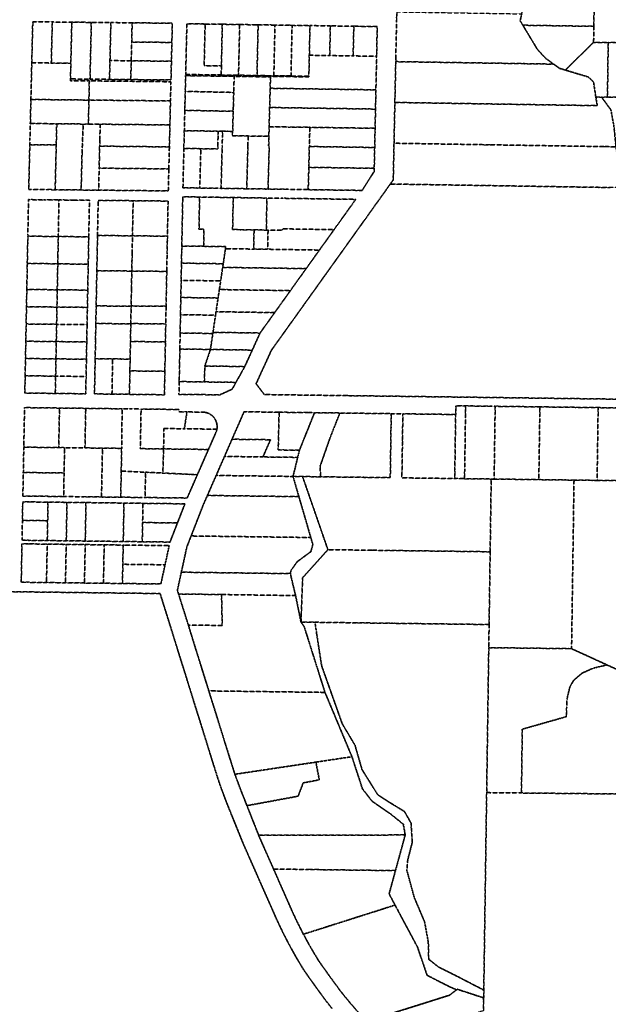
# Model space of a CAD drawing. Header units: feet. Extents: x 0 to 1411532, y 4 to 648360.
# Tile 16 of 69: x 1391183 to 1393203, y 439194 to 442577. Entities that reach past the tile are written whole.
import ezdxf

# ---------------------------------------------------------------- set-up
doc = ezdxf.new("R2010")
doc.units = ezdxf.units.FT
doc.header["$MEASUREMENT"] = 0
doc.linetypes.add('DASHED2', pattern=[0.375, 0.25, -0.125])
doc.layers.add('vanwert_121013_d_joined', color=247, linetype='DASHED2')

msp = doc.modelspace()

# ---------------------------------------------------------------- linework, layer by layer
at = {"layer": 'vanwert_121013_d_joined'}
for points in [[(1392477.3, 442603.8), (1392476.7, 442573.8), (1392473.9, 442441.2), (1392473.7, 442432.9), (1392473.6, 442424.7), (1392470.8, 442292.7), (1392468, 442160.7), (1392467.9, 442152.5), (1392467.7, 442144.2), (1392465.2, 442026.4), (1392455.2, 442012.4), (1392361.9, 441881.9), (1392338.5, 441849.2), (1392232.9, 441701.5), (1392137.8, 441568.5), (1392047.2, 441441.8), (1392044.3, 441435.5), (1391994.3, 441326.1), (1392022.7, 441289.1), (1392307.6, 441285.4), (1392555.1, 441282.2), (1392802.6, 441279), (1393050.1, 441275.7), (1393318.6, 441272.2)], [(1393268.1, 442497.5), (1393203.1, 442498.5), (1393153.1, 442499.2), (1393153.9, 442554.2), (1393154.7, 442619.2)], [(1393318.6, 441272.2), (1393050.1, 441275.7), (1392802.6, 441279), (1392555.1, 441282.2), (1392307.6, 441285.4), (1392022.7, 441289.1), (1391994.3, 441326.1), (1392044.3, 441435.5), (1392047.2, 441441.8), (1392137.8, 441568.5), (1392232.9, 441701.5), (1392338.5, 441849.2), (1392361.9, 441881.9), (1392455.2, 442012.4), (1392455.2, 442012.4), (1392762.6, 442007.5), (1392795.6, 442007), (1393209.5, 442000.4)], [(1393251.1, 441243.1), (1393168.6, 441244.2), (1392968.6, 441246.8), (1392815.1, 441248.8), (1392805.1, 441248.9), (1392755.6, 441249.6), (1392713.6, 441250.1), (1392706.1, 441250.2), (1392679.9, 441250.5), (1392679.5, 441220.5), (1392653.2, 441220.9), (1392498.2, 441222.9), (1392458.2, 441223.4), (1392282, 441225.7), (1392194.9, 441226.8), (1392174.8, 441227.1), (1392073.4, 441228.4), (1391953.1, 441230), (1391911.7, 441135.6), (1391885.9, 441076.5), (1391857.3, 441011.2), (1391827.2, 440942.5), (1391813.2, 440910.6), (1391798.8, 440873.8), (1391771.4, 440803.3), (1391756.4, 440764.9), (1391737.7, 440678.8), (1391724.3, 440616.9), (1391728.4, 440603.9), (1391761.6, 440497.3), (1391806.5, 440353), (1391832.1, 440271), (1391909.1, 440024), (1391921.6, 439984.6), (1391940.7, 439933), (1391963, 439876.8), (1391974.5, 439847.7), (1392003.3, 439774.8), (1392006.2, 439767.8), (1392054.3, 439659), (1392089.8, 439578.5), (1392102.3, 439550.2), (1392120.6, 439508.6), (1392138.2, 439471.5), (1392156.8, 439435), (1392182, 439389.1), (1392208.9, 439344.1), (1392241.3, 439298.4), (1392244.5, 439293.9), (1392280.7, 439244.4), (1392298.5, 439221.6), (1392316.9, 439199.3), (1392335.9, 439177.5)], [(1391143, 440611.9), (1391209.8, 440611.1), (1391665, 440605.4), (1391851.7, 440006.4), (1391862.6, 439971.8), (1391874.3, 439937.5), (1391889.7, 439895.9), (1391906.2, 439854.7), (1391950.9, 439744.4), (1392041.3, 439539.7), (1392047.4, 439526), (1392065.8, 439484.1), (1392087, 439439.7), (1392109.6, 439396), (1392133.5, 439353), (1392158.9, 439310.9), (1392195.8, 439258.8), (1392232.5, 439208.5), (1392254.7, 439180.3)], [(1392254.7, 439180.3), (1392232.5, 439208.5), (1392195.8, 439258.8), (1392158.9, 439310.9), (1392133.5, 439353), (1392109.6, 439396), (1392087, 439439.7), (1392065.8, 439484.1), (1392047.4, 439526), (1392041.3, 439539.7), (1391950.9, 439744.4), (1391906.2, 439854.7), (1391889.7, 439895.9), (1391874.3, 439937.5), (1391862.6, 439971.8), (1391851.7, 440006.4), (1391665, 440605.4), (1391209.8, 440611.1), (1391143, 440611.9)], [(1392775, 439172.2), (1392775.5, 439204.2), (1392775.6, 439216.4), (1392776, 439243.1), (1392785.9, 439921.5), (1392905.4, 439920.3), (1393551.1, 439913.6), (1393827, 439910.7), (1394113.6, 439907.7), (1394241.4, 439906.4), (1394440.6, 439625), (1394589.5, 439463.1), (1394628.6, 439424.5), (1394746, 439308.5), (1394772.9, 439286.1), (1394915.1, 439167.8)]]:
    msp.add_lwpolyline(points, dxfattribs=at)
for points in [[(1392477.3, 442603.8), (1392840.3, 442598.1), (1392906.4, 442597), (1392900.8, 442573.4), (1392904.7, 442567), (1392910.1, 442557.9), (1392959.8, 442475.4), (1392988.1, 442444.4), (1393015.9, 442424.3), (1392804.4, 442427.7), (1392787.9, 442427.9), (1392771.4, 442428.2), (1392473.7, 442432.9), (1392473.9, 442441.2), (1392476.7, 442573.8), (1392477.3, 442603.8)], [(1392910.1, 442557.9), (1392904.7, 442567), (1392900.8, 442573.4), (1392906.4, 442597), (1392912.6, 442622.9), (1393054.7, 442620.7), (1393154.7, 442619.2), (1393153.9, 442554.2), (1392910.1, 442557.9)], [(1391227.7, 442569.8), (1391224.8, 442451.3), (1391224.3, 442428.8), (1391222.8, 442368.8), (1391221.3, 442302.9), (1391219.3, 442220.4), (1391218, 442168.4), (1391217.5, 442147.5), (1391216.8, 442116.4), (1391213.9, 441993.8), (1391273.8, 441993.2), (1391304.6, 441992.9), (1391333.8, 441992.6), (1391393.8, 441991.9), (1391453.8, 441991.3), (1391693, 441988.8), (1391694.8, 442064.4), (1391696.7, 442140), (1391698.5, 442215.4), (1391700, 442281.4), (1391700.4, 442297.9), (1391702, 442363.8), (1391422, 442366.8), (1391356.9, 442367.4), (1391357.1, 442373.4), (1391424.1, 442372.7), (1391491.1, 442372), (1391558.2, 442371.3), (1391564.2, 442371.3), (1391570.2, 442371.2), (1391702.2, 442369.8), (1391703.7, 442434.3), (1391705.3, 442498.8), (1391706.8, 442564.8), (1391574.8, 442566.2), (1391568.8, 442566.2), (1391562.8, 442566.3), (1391495.8, 442567), (1391428.8, 442567.7), (1391361.7, 442568.4), (1391294.7, 442569.1), (1391227.7, 442569.8)], [(1391294.7, 442569.1), (1391291.9, 442450.6), (1391291.3, 442428.1), (1391224.3, 442428.8), (1391224.8, 442451.3), (1391227.7, 442569.8), (1391294.7, 442569.1)], [(1391291.3, 442428.1), (1391291.9, 442450.6), (1391294.7, 442569.1), (1391361.7, 442568.4), (1391358.9, 442449.9), (1391358.4, 442427.4), (1391291.3, 442428.1)], [(1391358.4, 442427.4), (1391358.9, 442449.9), (1391361.7, 442568.4), (1391428.8, 442567.7), (1391424.1, 442372.7), (1391357.1, 442373.4), (1391358.4, 442427.4)], [(1391492.7, 442436.5), (1391491.1, 442372), (1391424.1, 442372.7), (1391428.8, 442567.7), (1391495.8, 442567), (1391492.7, 442436.5)], [(1391567.3, 442500.2), (1391565.7, 442435.8), (1391559.7, 442435.8), (1391492.7, 442436.5), (1391495.8, 442567), (1391562.8, 442566.3), (1391568.8, 442566.2), (1391567.3, 442500.2)], [(1391568.8, 442566.2), (1391574.8, 442566.2), (1391706.8, 442564.8), (1391705.3, 442498.8), (1391573.3, 442500.2), (1391567.3, 442500.2), (1391568.8, 442566.2)], [(1391756.8, 442563), (1391752.8, 442395.1), (1391752.6, 442388.8), (1391874.7, 442387), (1391934.1, 442386.1), (1391997.5, 442385.2), (1392055.3, 442384.3), (1392114.2, 442383.5), (1392175.6, 442382.5), (1392175.6, 442380.5), (1392043.8, 442382.5), (1392043.8, 442380.5), (1391919, 442382.4), (1391752.5, 442384.8), (1391752.4, 442378.6), (1391751.2, 442330.6), (1391750, 442280.6), (1391749.7, 442265.6), (1391748, 442195.6), (1391747.6, 442180.6), (1391746.8, 442146.7), (1391746.5, 442134.7), (1391743.3, 441999.5), (1391801.1, 441998.6), (1391859.2, 441997.8), (1391874.1, 441997.6), (1391917.2, 441996.9), (1391962.3, 441996.3), (1391975.3, 441996.1), (1392033.4, 441995.2), (1392035.4, 441995.2), (1392103.3, 441994.2), (1392173.3, 441993.1), (1392358.3, 441990.4), (1392399.8, 442055.7), (1392400, 442066.4), (1392400.1, 442071.9), (1392401.5, 442137.9), (1392402.9, 442203.9), (1392404.3, 442269.9), (1392405.7, 442335.9), (1392408.1, 442451.3), (1392410.2, 442553.3), (1392329.8, 442554.5), (1392249.3, 442555.7), (1392179.3, 442556.8), (1392124, 442557.6), (1392117.9, 442557.7), (1392111.9, 442557.8), (1392059.1, 442558.5), (1392056.6, 442558.6), (1392001.3, 442559.4), (1391993.3, 442559.5), (1391938, 442560.3), (1391882, 442561.2), (1391878.3, 442561.2), (1391874.7, 442561.3), (1391819.4, 442562.1), (1391756.8, 442563)], [(1391819.4, 442562.1), (1391816.1, 442419.1), (1391871.4, 442418.3), (1391875.3, 442418.3), (1391874.7, 442387), (1391752.6, 442388.8), (1391752.8, 442395.1), (1391756.8, 442563), (1391819.4, 442562.1)], [(1391819.4, 442562.1), (1391874.7, 442561.3), (1391878.3, 442561.2), (1391875.3, 442418.3), (1391871.4, 442418.3), (1391816.1, 442419.1), (1391819.4, 442562.1)], [(1391938, 442560.3), (1391934.2, 442392.4), (1391934.1, 442386.1), (1391874.7, 442387), (1391875.3, 442418.3), (1391878.3, 442561.2), (1391882, 442561.2), (1391938, 442560.3)], [(1391938, 442560.3), (1391993.3, 442559.5), (1392001.3, 442559.4), (1391997.6, 442391.4), (1391997.5, 442385.2), (1391934.1, 442386.1), (1391934.2, 442392.4), (1391938, 442560.3)], [(1391997.5, 442385.2), (1391997.6, 442391.4), (1392001.3, 442559.4), (1392056.6, 442558.6), (1392059.1, 442558.5), (1392055.3, 442384.3), (1391997.5, 442385.2)], [(1392059.1, 442558.5), (1392111.9, 442557.8), (1392117.9, 442557.7), (1392114.2, 442383.5), (1392055.3, 442384.3), (1392059.1, 442558.5)], [(1392117.9, 442557.7), (1392124, 442557.6), (1392179.3, 442556.8), (1392177.1, 442454.8), (1392175.7, 442388.8), (1392175.6, 442382.5), (1392114.2, 442383.5), (1392117.9, 442557.7)], [(1392249.3, 442555.7), (1392247.1, 442453.7), (1392177.1, 442454.8), (1392179.3, 442556.8), (1392249.3, 442555.7)], [(1392247.1, 442453.7), (1392249.3, 442555.7), (1392329.8, 442554.5), (1392327.6, 442452.5), (1392247.1, 442453.7)], [(1392329.8, 442554.5), (1392410.2, 442553.3), (1392408.1, 442451.3), (1392327.6, 442452.5), (1392329.8, 442554.5)], [(1392910.1, 442557.9), (1393153.9, 442554.2), (1393153.1, 442499.2), (1393055.8, 442403.9), (1393036, 442409.9), (1393015.9, 442424.3), (1392988.1, 442444.4), (1392959.8, 442475.4), (1392910.1, 442557.9)], [(1391567.3, 442500.2), (1391573.3, 442500.2), (1391705.3, 442498.8), (1391703.7, 442434.3), (1391571.7, 442435.7), (1391565.7, 442435.8), (1391567.3, 442500.2)], [(1393153.1, 442499.2), (1393203.1, 442498.5), (1393200.6, 442310.6), (1393180.6, 442310.7), (1393160.7, 442310.7), (1393152.9, 442363.2), (1393134.6, 442380.2), (1393055.8, 442403.9), (1393153.1, 442499.2)], [(1393203.1, 442498.5), (1393268.1, 442497.5), (1393265.6, 442310.3), (1393200.6, 442310.6), (1393203.1, 442498.5)], [(1391357.1, 442373.4), (1391356.9, 442367.4), (1391422, 442366.8), (1391420.5, 442300.8), (1391221.3, 442302.9), (1391222.8, 442368.8), (1391224.3, 442428.8), (1391291.3, 442428.1), (1391358.4, 442427.4), (1391357.1, 442373.4)], [(1391491.1, 442372), (1391492.7, 442436.5), (1391559.7, 442435.8), (1391565.7, 442435.8), (1391564.2, 442371.3), (1391558.2, 442371.3), (1391491.1, 442372)], [(1391703.7, 442434.3), (1391702.2, 442369.8), (1391570.2, 442371.2), (1391564.2, 442371.3), (1391565.7, 442435.8), (1391571.7, 442435.7), (1391703.7, 442434.3)], [(1392177.1, 442454.8), (1392247.1, 442453.7), (1392327.6, 442452.5), (1392408.1, 442451.3), (1392405.7, 442335.9), (1392042.7, 442341.3), (1392043.6, 442374.3), (1392043.8, 442380.5), (1392043.8, 442382.5), (1392175.6, 442380.5), (1392175.6, 442382.5), (1392175.7, 442388.8), (1392177.1, 442454.8)], [(1392473.7, 442432.9), (1392771.4, 442428.2), (1392787.9, 442427.9), (1392804.4, 442427.7), (1393015.9, 442424.3), (1393036, 442409.9), (1393055.8, 442403.9), (1393134.6, 442380.2), (1393152.9, 442363.2), (1393160.7, 442310.7), (1393165.7, 442281.7), (1392801.5, 442287.4), (1392768.5, 442288), (1392470.8, 442292.7), (1392473.6, 442424.7), (1392473.7, 442432.9)], [(1391420.5, 442300.8), (1391422, 442366.8), (1391702, 442363.8), (1391700.4, 442297.9), (1391420.5, 442300.8)], [(1391919, 442382.4), (1391918.9, 442376.1), (1391917.6, 442327.1), (1391751.2, 442330.6), (1391752.4, 442378.6), (1391752.5, 442384.8), (1391919, 442382.4)], [(1391967.1, 442177.4), (1391913.5, 442178.2), (1391913.9, 442193.2), (1391915.8, 442262.2), (1391916.2, 442277.1), (1391917.6, 442327.1), (1391918.9, 442376.1), (1391919, 442382.4), (1392043.8, 442380.5), (1392043.6, 442374.3), (1392042.7, 442341.3), (1392040.9, 442275.3), (1392039.1, 442209.3), (1392038.3, 442176.3), (1391967.1, 442177.4)], [(1391915.8, 442262.2), (1391749.7, 442265.6), (1391750, 442280.6), (1391751.2, 442330.6), (1391917.6, 442327.1), (1391916.2, 442277.1), (1391915.8, 442262.2)], [(1392040.9, 442275.3), (1392042.7, 442341.3), (1392405.7, 442335.9), (1392404.3, 442269.9), (1392040.9, 442275.3)], [(1391310, 442219.4), (1391219.3, 442220.4), (1391221.3, 442302.9), (1391420.5, 442300.8), (1391418.5, 442218.3), (1391400.8, 442218.5), (1391310, 442219.4)], [(1391420.5, 442300.8), (1391700.4, 442297.9), (1391700, 442281.4), (1391698.5, 442215.4), (1391550, 442216.9), (1391459.2, 442217.9), (1391418.5, 442218.3), (1391420.5, 442300.8)], [(1392470.8, 442292.7), (1392768.5, 442288), (1392801.5, 442287.4), (1393165.7, 442281.7), (1393160.7, 442310.7), (1393180.6, 442310.7), (1393212.4, 442267.2), (1393222.8, 442210.9), (1393229.9, 442140.4), (1393187.6, 442141), (1392798.5, 442147.2), (1392765.5, 442147.7), (1392467.9, 442152.5), (1392468, 442160.7), (1392470.8, 442292.7)], [(1393669.2, 442243.1), (1393678.7, 442177.8), (1393680.2, 442167.9), (1393812.2, 442167.3), (1393829.8, 442046.6), (1393267.8, 442049.2), (1393250, 442073.2), (1393231.2, 442127.5), (1393229.9, 442140.4), (1393222.8, 442210.9), (1393212.4, 442267.2), (1393180.6, 442310.7), (1393200.6, 442310.6), (1393265.6, 442310.3), (1393330.6, 442310), (1393385.6, 442309.7), (1393463.7, 442309.3), (1393563.7, 442308.9), (1393659.7, 442308.4), (1393669.2, 442243.1)], [(1391913.9, 442193.2), (1391879.3, 442193.7), (1391864.3, 442193.9), (1391748, 442195.6), (1391749.7, 442265.6), (1391915.8, 442262.2), (1391913.9, 442193.2)], [(1392039.1, 442209.3), (1392040.9, 442275.3), (1392404.3, 442269.9), (1392402.9, 442203.9), (1392178.9, 442207.2), (1392104.9, 442208.3), (1392039.1, 442209.3)], [(1391308.3, 442146.6), (1391217.5, 442147.5), (1391218, 442168.4), (1391219.3, 442220.4), (1391310, 442219.4), (1391308.3, 442146.6)], [(1391400.8, 442218.5), (1391396.8, 442114.5), (1391393.8, 441991.9), (1391333.8, 441992.6), (1391304.6, 441992.9), (1391308.3, 442146.6), (1391310, 442219.4), (1391400.8, 442218.5)], [(1391393.8, 441991.9), (1391396.8, 442114.5), (1391400.8, 442218.5), (1391418.5, 442218.3), (1391459.2, 442217.9), (1391458, 442165.9), (1391457.4, 442142.5), (1391456.7, 442113.9), (1391455.6, 442066.9), (1391453.8, 441991.3), (1391393.8, 441991.9)], [(1391457.4, 442142.5), (1391458, 442165.9), (1391459.2, 442217.9), (1391550, 442216.9), (1391698.5, 442215.4), (1391696.7, 442140), (1391457.4, 442142.5)], [(1391864.3, 442193.9), (1391863.9, 442178.9), (1391863, 442144.9), (1391862.7, 442132.9), (1391804.6, 442133.8), (1391746.5, 442134.7), (1391746.8, 442146.7), (1391747.6, 442180.6), (1391748, 442195.6), (1391864.3, 442193.9)], [(1391804.6, 442133.8), (1391862.7, 442132.9), (1391863, 442144.9), (1391863.9, 442178.9), (1391864.3, 442193.9), (1391879.3, 442193.7), (1391878.9, 442178.7), (1391878, 442144.7), (1391874.1, 441997.6), (1391859.2, 441997.8), (1391801.1, 441998.6), (1391804.6, 442133.8)], [(1391879.3, 442193.7), (1391913.9, 442193.2), (1391913.5, 442178.2), (1391967.1, 442177.4), (1391966.2, 442143.4), (1391962.3, 441996.3), (1391917.2, 441996.9), (1391874.1, 441997.6), (1391878, 442144.7), (1391878.9, 442178.7), (1391879.3, 442193.7)], [(1392177.2, 442141.3), (1392175.5, 442075.3), (1392175.4, 442069.8), (1392175.1, 442059.1), (1392173.3, 441993.1), (1392103.3, 441994.2), (1392035.4, 441995.2), (1392039.4, 442143.3), (1392037.4, 442143.3), (1392038.3, 442176.3), (1392039.1, 442209.3), (1392104.9, 442208.3), (1392178.9, 442207.2), (1392177.2, 442141.3)], [(1392177.2, 442141.3), (1392178.9, 442207.2), (1392402.9, 442203.9), (1392401.5, 442137.9), (1392177.2, 442141.3)], [(1392035.4, 441995.2), (1392033.4, 441995.2), (1391975.3, 441996.1), (1391962.3, 441996.3), (1391966.2, 442143.4), (1391967.1, 442177.4), (1392038.3, 442176.3), (1392037.4, 442143.3), (1392039.4, 442143.3), (1392035.4, 441995.2)], [(1392467.9, 442152.5), (1392765.5, 442147.7), (1392798.5, 442147.2), (1393187.6, 442141), (1393229.9, 442140.4), (1393231.2, 442127.5), (1393250, 442073.2), (1393267.8, 442049.2), (1393291.7, 442016.9), (1393299.1, 441999), (1393209.5, 442000.4), (1392795.6, 442007), (1392762.6, 442007.5), (1392455.2, 442012.4), (1392465.2, 442026.4), (1392467.7, 442144.2), (1392467.9, 442152.5)], [(1391213.9, 441993.8), (1391216.8, 442116.4), (1391217.5, 442147.5), (1391308.3, 442146.6), (1391304.6, 441992.9), (1391273.8, 441993.2), (1391213.9, 441993.8)], [(1391455.6, 442066.9), (1391456.7, 442113.9), (1391457.4, 442142.5), (1391696.7, 442140), (1391694.8, 442064.4), (1391455.6, 442066.9)], [(1391804.6, 442133.8), (1391801.1, 441998.6), (1391743.3, 441999.5), (1391746.5, 442134.7), (1391804.6, 442133.8)], [(1392177.2, 442141.3), (1392401.5, 442137.9), (1392400.1, 442071.9), (1392400, 442066.4), (1392175.4, 442069.8), (1392175.5, 442075.3), (1392177.2, 442141.3)], [(1391453.8, 441991.3), (1391455.6, 442066.9), (1391694.8, 442064.4), (1391693, 441988.8), (1391453.8, 441991.3)], [(1392400, 442066.4), (1392399.8, 442055.7), (1392358.3, 441990.4), (1392173.3, 441993.1), (1392175.1, 442059.1), (1392175.4, 442069.8), (1392400, 442066.4)], [(1391409.6, 441291.7), (1391410.7, 441351.1), (1391411.9, 441410.5), (1391413, 441469.8), (1391414.1, 441529.2), (1391415.3, 441588.6), (1391416.4, 441647.9), (1391417.5, 441707.3), (1391418.1, 441737), (1391418.7, 441766.7), (1391419.8, 441826), (1391419.9, 441831), (1391420, 441836), (1391422.3, 441956.6), (1391370, 441957.2), (1391317.7, 441957.7), (1391265.4, 441958.3), (1391213.1, 441958.8), (1391210.8, 441838.2), (1391210.7, 441833.2), (1391210.6, 441828.2), (1391209.5, 441768.9), (1391208.9, 441739.6), (1391208.4, 441709.6), (1391207.2, 441650.2), (1391206.1, 441590.9), (1391205, 441531.6), (1391203.8, 441472.3), (1391202.7, 441413), (1391201.6, 441353.6), (1391200.4, 441294.3), (1391305, 441293), (1391409.6, 441291.7)], [(1391213.1, 441958.8), (1391265.4, 441958.3), (1391317.7, 441957.7), (1391315.4, 441837.1), (1391315.3, 441832.1), (1391210.7, 441833.2), (1391210.8, 441838.2), (1391213.1, 441958.8)], [(1391317.7, 441957.7), (1391370, 441957.2), (1391422.3, 441956.6), (1391420, 441836), (1391419.9, 441831), (1391315.3, 441832.1), (1391315.4, 441837.1), (1391317.7, 441957.7)], [(1391679.6, 441288.4), (1391680.8, 441348.9), (1391681.1, 441368.9), (1391681.9, 441409.5), (1391683.1, 441470), (1391684.2, 441530.5), (1391684.2, 441531.6), (1391685.4, 441591.1), (1391685.4, 441592.2), (1391686.5, 441651.6), (1391687.7, 441712.1), (1391688.8, 441772.7), (1391690, 441833.2), (1391691.1, 441893.5), (1391692.3, 441953.8), (1391572.3, 441955.1), (1391512.3, 441955.7), (1391452.3, 441956.3), (1391450, 441835.7), (1391448.8, 441775.2), (1391447.7, 441714.7), (1391446.5, 441654.3), (1391445.4, 441593.8), (1391444.2, 441533.3), (1391443.1, 441472.8), (1391441.9, 441412.3), (1391440.8, 441351.8), (1391439.6, 441291.4), (1391499.6, 441290.6), (1391559.6, 441289.9), (1391679.6, 441288.4)], [(1391450, 441835.7), (1391452.3, 441956.3), (1391512.3, 441955.7), (1391572.3, 441955.1), (1391571.1, 441894.8), (1391570, 441834.5), (1391510, 441835.1), (1391450, 441835.7)], [(1391690, 441833.2), (1391570, 441834.5), (1391571.1, 441894.8), (1391572.3, 441955.1), (1391692.3, 441953.8), (1391691.1, 441893.5), (1391690, 441833.2)], [(1391925.3, 441330.9), (1391955.4, 441385.2), (1391981.3, 441441.9), (1392008, 441500.5), (1392008, 441500.5), (1392058.2, 441570.7), (1392112.2, 441646.2), (1392166.2, 441721.8), (1392211.8, 441785.5), (1392258.5, 441850.8), (1392262.1, 441855.8), (1392336.4, 441959.7), (1392086.5, 441963.4), (1392031.5, 441964.2), (1391973.7, 441965.1), (1391915.9, 441965.9), (1391858.1, 441966.8), (1391800.4, 441967.7), (1391742.6, 441968.5), (1391740.5, 441858.5), (1391739.3, 441799.5), (1391738.2, 441740.6), (1391737.1, 441681.6), (1391736, 441622.6), (1391734.8, 441563.6), (1391733.7, 441504.6), (1391733.7, 441500.6), (1391732.6, 441445.6), (1391731.5, 441388.5), (1391730.5, 441333.8), (1391729.6, 441289.7), (1391797.6, 441289), (1391870, 441288.2), (1391912.3, 441307.6), (1391925.3, 441330.9)], [(1391800.4, 441967.7), (1391798.3, 441857.7), (1391815.5, 441857.4), (1391814.3, 441798.4), (1391739.3, 441799.5), (1391740.5, 441858.5), (1391742.6, 441968.5), (1391800.4, 441967.7)], [(1391889.2, 441790.3), (1391889.3, 441797.3), (1391814.3, 441798.4), (1391815.5, 441857.4), (1391798.3, 441857.7), (1391800.4, 441967.7), (1391858.1, 441966.8), (1391915.9, 441965.9), (1391913.8, 441856), (1391971.6, 441855.1), (1391987.4, 441854.9), (1391986.2, 441788.9), (1391889.2, 441790.3)], [(1391987.4, 441854.9), (1391971.6, 441855.1), (1391913.8, 441856), (1391915.9, 441965.9), (1391973.7, 441965.1), (1392031.5, 441964.2), (1392029.4, 441854.2), (1391987.4, 441854.9)], [(1392262.1, 441855.8), (1392084.5, 441858.4), (1392084.4, 441853.4), (1392035.4, 441854.1), (1392029.4, 441854.2), (1392031.5, 441964.2), (1392086.5, 441963.4), (1392336.4, 441959.7), (1392262.1, 441855.8)], [(1392035.4, 441854.1), (1392034.2, 441788.2), (1391986.2, 441788.9), (1391987.4, 441854.9), (1392029.4, 441854.2), (1392035.4, 441854.1)], [(1392034.2, 441788.2), (1392035.4, 441854.1), (1392084.4, 441853.4), (1392084.5, 441858.4), (1392262.1, 441855.8), (1392258.5, 441850.8), (1392211.8, 441785.5), (1392034.2, 441788.2)], [(1391315.3, 441832.1), (1391315.2, 441827.1), (1391314.1, 441767.8), (1391313.5, 441738.4), (1391208.9, 441739.6), (1391209.5, 441768.9), (1391210.6, 441828.2), (1391210.7, 441833.2), (1391315.3, 441832.1)], [(1391419.9, 441831), (1391419.8, 441826), (1391418.7, 441766.7), (1391418.1, 441737), (1391313.5, 441738.1), (1391313.5, 441738.4), (1391314.1, 441767.8), (1391315.2, 441827.1), (1391315.3, 441832.1), (1391419.9, 441831)], [(1391450, 441835.7), (1391510, 441835.1), (1391570, 441834.5), (1391568.8, 441773.9), (1391567.7, 441713.4), (1391447.7, 441714.7), (1391448.8, 441775.2), (1391450, 441835.7)], [(1391570, 441834.5), (1391690, 441833.2), (1391688.8, 441772.7), (1391687.7, 441712.1), (1391567.7, 441713.4), (1391568.8, 441773.9), (1391570, 441834.5)], [(1391814.3, 441798.4), (1391889.3, 441797.3), (1391889.2, 441790.3), (1391881.5, 441738.4), (1391738.2, 441740.6), (1391739.3, 441799.5), (1391814.3, 441798.4)], [(1391986.2, 441788.9), (1392034.2, 441788.2), (1392211.8, 441785.5), (1392166.2, 441721.8), (1391879.6, 441726), (1391881.5, 441738.4), (1391889.2, 441790.3), (1391986.2, 441788.9)], [(1391311.8, 441649.1), (1391207.2, 441650.2), (1391208.4, 441709.6), (1391208.9, 441739.6), (1391313.5, 441738.4), (1391313.5, 441738.1), (1391312.9, 441708.4), (1391311.8, 441649.1)], [(1391418.1, 441737), (1391417.5, 441707.3), (1391416.4, 441647.9), (1391311.8, 441649.1), (1391312.9, 441708.4), (1391313.5, 441738.1), (1391418.1, 441737)], [(1391445.4, 441593.8), (1391446.5, 441654.3), (1391447.7, 441714.7), (1391567.7, 441713.4), (1391566.5, 441652.9), (1391565.4, 441593.5), (1391565.4, 441592.4), (1391445.4, 441593.8)], [(1391685.4, 441592.2), (1391565.4, 441593.5), (1391566.5, 441652.9), (1391567.7, 441713.4), (1391687.7, 441712.1), (1391686.5, 441651.6), (1391685.4, 441592.2)], [(1391881.5, 441738.4), (1391879.6, 441726), (1391872.7, 441679.5), (1391737.1, 441681.6), (1391738.2, 441740.6), (1391881.5, 441738.4)], [(1391879.6, 441726), (1392166.2, 441721.8), (1392112.2, 441646.2), (1391868.3, 441649.9), (1391872.7, 441679.5), (1391879.6, 441726)], [(1391872.7, 441679.5), (1391868.3, 441649.9), (1391863.9, 441620.7), (1391736, 441622.6), (1391737.1, 441681.6), (1391872.7, 441679.5)], [(1391310.7, 441589.7), (1391206.1, 441590.9), (1391207.2, 441650.2), (1391311.8, 441649.1), (1391310.7, 441589.7)], [(1391415.3, 441588.6), (1391310.7, 441589.7), (1391311.8, 441649.1), (1391416.4, 441647.9), (1391415.3, 441588.6)], [(1391868.3, 441649.9), (1392112.2, 441646.2), (1392058.2, 441570.7), (1391856.9, 441573.7), (1391863.9, 441620.7), (1391868.3, 441649.9)], [(1391863.9, 441620.7), (1391856.9, 441573.7), (1391855.1, 441561.8), (1391734.8, 441563.6), (1391736, 441622.6), (1391863.9, 441620.7)], [(1391309.6, 441530.4), (1391205, 441531.6), (1391206.1, 441590.9), (1391310.7, 441589.7), (1391309.6, 441530.4)], [(1391414.1, 441529.2), (1391309.6, 441530.4), (1391310.7, 441589.7), (1391415.3, 441588.6), (1391414.1, 441529.2)], [(1391444.2, 441533.3), (1391445.4, 441593.8), (1391565.4, 441592.4), (1391564.2, 441533), (1391564.2, 441531.9), (1391444.2, 441533.3)], [(1391684.2, 441531.6), (1391564.2, 441533), (1391565.4, 441592.4), (1391565.4, 441593.5), (1391685.4, 441592.2), (1391685.4, 441591.1), (1391684.2, 441531.6)], [(1391855.1, 441561.8), (1391846.4, 441502.9), (1391845.8, 441498.9), (1391733.7, 441500.6), (1391733.7, 441504.6), (1391734.8, 441563.6), (1391855.1, 441561.8)], [(1391856.9, 441573.7), (1392058.2, 441570.7), (1392008, 441500.5), (1391846.4, 441502.9), (1391855.1, 441561.8), (1391856.9, 441573.7)], [(1391308.4, 441471.1), (1391203.8, 441472.3), (1391205, 441531.6), (1391309.6, 441530.4), (1391308.4, 441471.1)], [(1391413, 441469.8), (1391308.4, 441471.1), (1391309.6, 441530.4), (1391414.1, 441529.2), (1391413, 441469.8)], [(1391501.9, 441411.6), (1391441.9, 441412.3), (1391443.1, 441472.8), (1391444.2, 441533.3), (1391564.2, 441531.9), (1391563.1, 441471.4), (1391561.9, 441410.9), (1391501.9, 441411.6)], [(1391683.1, 441470), (1391563.1, 441471.4), (1391564.2, 441531.9), (1391564.2, 441533), (1391684.2, 441531.6), (1391684.2, 441530.5), (1391683.1, 441470)], [(1391837.6, 441444), (1391732.6, 441445.6), (1391733.7, 441500.6), (1391845.8, 441498.9), (1391837.6, 441444)], [(1391845.8, 441498.9), (1391846.4, 441502.9), (1392008, 441500.5), (1392008, 441500.5), (1391981.3, 441441.9), (1391837.6, 441444), (1391845.8, 441498.9)], [(1391307.3, 441411.7), (1391202.7, 441413), (1391203.8, 441472.3), (1391308.4, 441471.1), (1391307.3, 441411.7)], [(1391411.9, 441410.5), (1391307.3, 441411.7), (1391308.4, 441471.1), (1391413, 441469.8), (1391411.9, 441410.5)], [(1391681.1, 441368.9), (1391561.1, 441370.4), (1391561.9, 441410.9), (1391563.1, 441471.4), (1391683.1, 441470), (1391681.9, 441409.5), (1391681.1, 441368.9)], [(1391837.6, 441444), (1391818.5, 441387.2), (1391816.5, 441332.5), (1391798, 441332.8), (1391730.5, 441333.8), (1391731.5, 441388.5), (1391732.6, 441445.6), (1391837.6, 441444)], [(1391818.5, 441387.2), (1391837.6, 441444), (1391981.3, 441441.9), (1391955.4, 441385.2), (1391818.5, 441387.2)], [(1391307.3, 441411.7), (1391306.2, 441352.4), (1391201.6, 441353.6), (1391202.7, 441413), (1391307.3, 441411.7)], [(1391410.7, 441351.1), (1391306.2, 441352.4), (1391307.3, 441411.7), (1391411.9, 441410.5), (1391410.7, 441351.1)], [(1391439.6, 441291.4), (1391440.8, 441351.8), (1391441.9, 441412.3), (1391501.9, 441411.6), (1391499.6, 441290.6), (1391439.6, 441291.4)], [(1391499.6, 441290.6), (1391501.9, 441411.6), (1391561.9, 441410.9), (1391561.1, 441370.4), (1391560.8, 441350.4), (1391559.6, 441289.9), (1391499.6, 441290.6)], [(1391816.5, 441332.5), (1391818.5, 441387.2), (1391955.4, 441385.2), (1391925.3, 441330.9), (1391816.5, 441332.5)], [(1391200.4, 441294.3), (1391201.6, 441353.6), (1391306.2, 441352.4), (1391305, 441293), (1391200.4, 441294.3)], [(1391306.2, 441352.4), (1391410.7, 441351.1), (1391409.6, 441291.7), (1391305, 441293), (1391306.2, 441352.4)], [(1391559.6, 441289.9), (1391560.8, 441350.4), (1391561.1, 441370.4), (1391681.1, 441368.9), (1391680.8, 441348.9), (1391679.6, 441288.4), (1391559.6, 441289.9)], [(1391729.6, 441289.7), (1391730.5, 441333.8), (1391798, 441332.8), (1391816.5, 441332.5), (1391925.3, 441330.9), (1391912.3, 441307.6), (1391870, 441288.2), (1391797.6, 441289), (1391729.6, 441289.7)], [(1391199.5, 441244.3), (1391197, 441114.3), (1391196.9, 441108.3), (1391196.8, 441102.3), (1391195.3, 441021.4), (1391193.7, 440940.5), (1391333.7, 440938.8), (1391397.7, 440938), (1391463.7, 440937.2), (1391529.7, 440936.4), (1391595.7, 440935.6), (1391613.2, 440935.4), (1391757.7, 440933.6), (1391792.8, 441013.7), (1391828.2, 441094.5), (1391830.9, 441100.5), (1391833.5, 441106.5), (1391856.4, 441158.8), (1391857, 441160.3), (1391857.6, 441161.9), (1391858.2, 441163.5), (1391858.7, 441165.2), (1391859.1, 441166.8), (1391859.5, 441168.5), (1391859.8, 441170.2), (1391860.1, 441171.9), (1391860.3, 441173.6), (1391860.5, 441175.3), (1391860.5, 441177), (1391860.6, 441178.8), (1391860.5, 441180.5), (1391860.5, 441182.2), (1391860.3, 441184), (1391860.1, 441185.7), (1391859.8, 441187.4), (1391859.5, 441189.1), (1391859.1, 441190.8), (1391858.7, 441192.5), (1391858.2, 441194.1), (1391857.6, 441195.8), (1391857, 441197.4), (1391856.3, 441199), (1391855.6, 441200.6), (1391854.8, 441202.1), (1391854, 441203.6), (1391853.1, 441205.1), (1391852.2, 441206.6), (1391851.2, 441208), (1391850.1, 441209.4), (1391849, 441210.8), (1391847.9, 441212.1), (1391846.7, 441213.4), (1391845.5, 441214.6), (1391844.3, 441215.8), (1391843, 441216.9), (1391841.6, 441218), (1391840.2, 441219.1), (1391838.8, 441220.1), (1391837.4, 441221), (1391835.9, 441221.9), (1391834.4, 441222.8), (1391832.8, 441223.6), (1391831.3, 441224.3), (1391829.7, 441225), (1391828.1, 441225.7), (1391826.4, 441226.2), (1391824.8, 441226.8), (1391823.1, 441227.2), (1391821.4, 441227.6), (1391819.7, 441228), (1391818, 441228.3), (1391816.9, 441228.4), (1391816.3, 441228.5), (1391815.8, 441228.5), (1391814.6, 441228.7), (1391812.8, 441228.8), (1391811.1, 441228.8), (1391756.9, 441229.4), (1391729, 441229.7), (1391728.6, 441237.8), (1391679.5, 441238.4), (1391619.5, 441239.1), (1391599.5, 441239.4), (1391559.5, 441239.9), (1391534.5, 441240.2), (1391499.5, 441240.6), (1391439.5, 441241.4), (1391409.5, 441241.7), (1391379.5, 441242.1), (1391319.5, 441242.8), (1391259.5, 441243.6), (1391199.5, 441244.3)], [(1391196.9, 441108.3), (1391197, 441114.3), (1391199.5, 441244.3), (1391259.5, 441243.6), (1391319.5, 441242.8), (1391317, 441112.9), (1391316.9, 441106.9), (1391196.9, 441108.3)], [(1391409.5, 441241.7), (1391406.9, 441105.8), (1391336.9, 441106.6), (1391316.9, 441106.9), (1391317, 441112.9), (1391319.5, 441242.8), (1391379.5, 441242.1), (1391409.5, 441241.7)], [(1391532.9, 441104.2), (1391466.9, 441105), (1391406.9, 441105.8), (1391409.5, 441241.7), (1391439.5, 441241.4), (1391499.5, 441240.6), (1391534.5, 441240.2), (1391532.9, 441104.2)], [(1391532.9, 441104.2), (1391534.5, 441240.2), (1391559.5, 441239.9), (1391599.5, 441239.4), (1391596.9, 441103.4), (1391676.8, 441102.4), (1391674.3, 441019.4), (1391614.8, 441022.2), (1391531.4, 441026.1), (1391532.8, 441098.2), (1391532.9, 441104.2)], [(1391599.5, 441239.4), (1391619.5, 441239.1), (1391679.5, 441238.4), (1391728.6, 441237.8), (1391729, 441229.7), (1391756.9, 441229.4), (1391748.2, 441171.5), (1391678.2, 441172.4), (1391677, 441108.4), (1391676.8, 441102.4), (1391596.9, 441103.4), (1391599.5, 441239.4)], [(1392679.5, 441220.5), (1392679.9, 441250.5), (1392706.1, 441250.2), (1392713.6, 441250.1), (1392713.2, 441220.1), (1392710.5, 441030.1), (1392710, 441000.1), (1392676.3, 441000.6), (1392676.7, 441030.6), (1392679.5, 441220.5)], [(1392713.2, 441220.1), (1392713.6, 441250.1), (1392755.6, 441249.6), (1392805.1, 441248.9), (1392815.1, 441248.8), (1392814.7, 441218.8), (1392811.5, 440998.8), (1392801.5, 440998.9), (1392710, 441000.1), (1392710.5, 441030.1), (1392713.2, 441220.1)], [(1392965, 440996.8), (1392811.5, 440998.8), (1392814.7, 441218.8), (1392815.1, 441248.8), (1392968.6, 441246.8), (1392968.2, 441216.8), (1392965, 440996.8)], [(1392965, 440996.8), (1392968.2, 441216.8), (1392968.6, 441246.8), (1393168.6, 441244.2), (1393168.2, 441214.2), (1393165, 440994.2), (1393085.8, 440995.2), (1392965, 440996.8)], [(1393247.5, 440993.1), (1393165, 440994.2), (1393168.2, 441214.2), (1393168.6, 441244.2), (1393251.1, 441243.1), (1393250.7, 441213.1), (1393247.5, 440993.1)], [(1391748.2, 441171.5), (1391756.9, 441229.4), (1391811.1, 441228.8), (1391812.8, 441228.8), (1391814.6, 441228.7), (1391815.8, 441228.5), (1391816.3, 441228.5), (1391816.9, 441228.4), (1391818, 441228.3), (1391819.7, 441228), (1391821.4, 441227.6), (1391823.1, 441227.2), (1391824.8, 441226.8), (1391826.4, 441226.2), (1391828.1, 441225.7), (1391829.7, 441225), (1391831.3, 441224.3), (1391832.8, 441223.6), (1391834.4, 441222.8), (1391835.9, 441221.9), (1391837.4, 441221), (1391838.8, 441220.1), (1391840.2, 441219.1), (1391841.6, 441218), (1391843, 441216.9), (1391844.3, 441215.8), (1391845.5, 441214.6), (1391846.7, 441213.4), (1391847.9, 441212.1), (1391849, 441210.8), (1391850.1, 441209.4), (1391851.2, 441208), (1391852.2, 441206.6), (1391853.1, 441205.1), (1391854, 441203.6), (1391854.8, 441202.1), (1391855.6, 441200.6), (1391856.3, 441199), (1391857, 441197.4), (1391857.6, 441195.8), (1391858.2, 441194.1), (1391858.7, 441192.5), (1391859.1, 441190.8), (1391859.5, 441189.1), (1391859.8, 441187.4), (1391860.1, 441185.7), (1391860.3, 441184), (1391860.5, 441182.2), (1391860.5, 441180.5), (1391860.6, 441178.8), (1391860.5, 441177), (1391860.5, 441175.3), (1391860.3, 441173.6), (1391860.1, 441171.9), (1391859.8, 441170.2), (1391748.2, 441171.5)], [(1392017.8, 441074.8), (1392043.7, 441133.9), (1391911.7, 441135.6), (1391953.1, 441230), (1392073.4, 441228.4), (1392070.3, 441098.9), (1392143.2, 441097.9), (1392137.2, 441073.2), (1392017.8, 441074.8)], [(1392143.2, 441097.9), (1392070.3, 441098.9), (1392073.4, 441228.4), (1392174.8, 441227.1), (1392194.9, 441226.8), (1392143.2, 441097.9)], [(1392143.2, 441097.9), (1392194.9, 441226.8), (1392282, 441225.7), (1392249.8, 441144.6), (1392214.2, 441042.9), (1392215.8, 441006.6), (1392153.9, 441007.4), (1392150.9, 441007.4), (1392121.2, 441007.8), (1392137.2, 441073.2), (1392143.2, 441097.9)], [(1392435.3, 440753.7), (1392391.9, 440754.2), (1392240.9, 440756.2), (1392153.9, 441007.4), (1392215.8, 441006.6), (1392455, 441003.6), (1392458.2, 441223.4), (1392498.2, 441222.9), (1392496.8, 441129.2), (1392494.9, 441002.9), (1392676.3, 441000.6), (1392710, 441000.1), (1392801.5, 440998.9), (1392797.9, 440749), (1392435.3, 440753.7)], [(1392455, 441003.6), (1392215.8, 441006.6), (1392214.2, 441042.9), (1392249.8, 441144.6), (1392282, 441225.7), (1392458.2, 441223.4), (1392455, 441003.6)], [(1392498.2, 441222.9), (1392653.2, 441220.9), (1392679.5, 441220.5), (1392676.7, 441030.6), (1392676.3, 441000.6), (1392494.9, 441002.9), (1392496.8, 441129.2), (1392498.2, 441222.9)], [(1391859.8, 441170.2), (1391859.5, 441168.5), (1391859.1, 441166.8), (1391858.7, 441165.2), (1391858.2, 441163.5), (1391857.6, 441161.9), (1391857, 441160.3), (1391856.4, 441158.8), (1391833.5, 441106.5), (1391830.9, 441100.5), (1391676.8, 441102.4), (1391677, 441108.4), (1391678.2, 441172.4), (1391748.2, 441171.5), (1391859.8, 441170.2)], [(1391335.2, 441019.7), (1391195.3, 441021.4), (1391196.8, 441102.3), (1391196.9, 441108.3), (1391316.9, 441106.9), (1391336.9, 441106.6), (1391336.8, 441100.6), (1391335.2, 441019.7)], [(1391466.9, 441105), (1391466.8, 441099), (1391463.7, 440937.2), (1391397.7, 440938), (1391333.7, 440938.8), (1391335.2, 441019.7), (1391336.8, 441100.6), (1391336.9, 441106.6), (1391406.9, 441105.8), (1391466.9, 441105)], [(1391532.9, 441104.2), (1391532.8, 441098.2), (1391531.4, 441026.1), (1391529.7, 440936.4), (1391463.7, 440937.2), (1391466.8, 441099), (1391466.9, 441105), (1391532.9, 441104.2)], [(1391911.7, 441135.6), (1392043.7, 441133.9), (1392017.8, 441074.8), (1391885.9, 441076.5), (1391911.7, 441135.6)], [(1391830.9, 441100.5), (1391828.2, 441094.5), (1391792.8, 441013.7), (1391674.3, 441019.4), (1391676.8, 441102.4), (1391830.9, 441100.5)], [(1392017.8, 441074.8), (1392137.2, 441073.2), (1392121.2, 441007.8), (1391857.3, 441011.2), (1391885.9, 441076.5), (1392017.8, 441074.8)], [(1391333.7, 440938.8), (1391193.7, 440940.5), (1391195.3, 441021.4), (1391335.2, 441019.7), (1391333.7, 440938.8)], [(1391614.8, 441022.2), (1391613.2, 440935.4), (1391595.7, 440935.6), (1391529.7, 440936.4), (1391531.4, 441026.1), (1391614.8, 441022.2)], [(1391674.3, 441019.4), (1391792.8, 441013.7), (1391757.7, 440933.6), (1391613.2, 440935.4), (1391614.8, 441022.2), (1391674.3, 441019.4)], [(1392141.4, 440938.4), (1391827.2, 440942.5), (1391857.3, 441011.2), (1392121.2, 441007.8), (1392141.4, 440938.4)], [(1392111.9, 440673.9), (1392114.3, 440684.9), (1392134.9, 440714.4), (1392182.3, 440749.4), (1392189.2, 440773.7), (1392182.2, 440798), (1392161.5, 440869.1), (1392141.4, 440938.4), (1392121.2, 441007.8), (1392150.9, 441007.4), (1392153.9, 441007.4), (1392240.9, 440756.2), (1392154.1, 440659.7), (1392148.5, 440507.4), (1392129.9, 440598.6), (1392111.9, 440673.9)], [(1392811.5, 440998.8), (1392965, 440996.8), (1393085.8, 440995.2), (1393077.4, 440416), (1392793.1, 440419.6), (1392794.3, 440499), (1392795.2, 440563.6), (1392797.9, 440749), (1392801.5, 440998.9), (1392811.5, 440998.8)], [(1393347.5, 440991.8), (1393370.2, 440991.5), (1393369.2, 440925.6), (1393363.8, 440556.2), (1393361.1, 440368), (1393360.8, 440348), (1393238, 440342.5), (1393199, 440360.4), (1393077.4, 440416), (1393085.8, 440995.2), (1393165, 440994.2), (1393247.5, 440993.1), (1393347.5, 440991.8)], [(1392182.2, 440798), (1391771.4, 440803.3), (1391798.8, 440873.8), (1391813.2, 440910.6), (1391827.2, 440942.5), (1392141.4, 440938.4), (1392161.5, 440869.1), (1392182.2, 440798)], [(1391192.1, 440856.7), (1391190.8, 440788.6), (1391212.3, 440788.3), (1391277.5, 440787.5), (1391342.7, 440786.7), (1391407.9, 440785.9), (1391473.1, 440785.1), (1391538.3, 440784.3), (1391603.5, 440783.5), (1391698.8, 440782.3), (1391724.4, 440848), (1391750, 440913.7), (1391606, 440915.4), (1391540.8, 440916.3), (1391475.6, 440917.1), (1391410.4, 440917.9), (1391345.2, 440918.7), (1391280, 440919.5), (1391214.8, 440920.3), (1391193.3, 440920.5), (1391192.1, 440856.7)], [(1391192.1, 440856.7), (1391193.3, 440920.5), (1391214.8, 440920.3), (1391280, 440919.5), (1391278.8, 440855.7), (1391192.1, 440856.7)], [(1391278.8, 440855.7), (1391280, 440919.5), (1391345.2, 440918.7), (1391342.7, 440786.7), (1391277.5, 440787.5), (1391278.8, 440855.7)], [(1391345.2, 440918.7), (1391410.4, 440917.9), (1391407.9, 440785.9), (1391342.7, 440786.7), (1391345.2, 440918.7)], [(1391410.4, 440917.9), (1391475.6, 440917.1), (1391540.8, 440916.3), (1391538.3, 440784.3), (1391473.1, 440785.1), (1391407.9, 440785.9), (1391410.4, 440917.9)], [(1391540.8, 440916.3), (1391606, 440915.4), (1391604.8, 440849.5), (1391603.5, 440783.5), (1391538.3, 440784.3), (1391540.8, 440916.3)], [(1391724.4, 440848), (1391604.8, 440849.5), (1391606, 440915.4), (1391750, 440913.7), (1391724.4, 440848)], [(1391277.5, 440787.5), (1391212.3, 440788.3), (1391190.8, 440788.6), (1391192.1, 440856.7), (1391278.8, 440855.7), (1391277.5, 440787.5)], [(1391604.8, 440849.5), (1391724.4, 440848), (1391698.8, 440782.3), (1391603.5, 440783.5), (1391604.8, 440849.5)], [(1392182.2, 440798), (1392189.2, 440773.7), (1392182.3, 440749.4), (1392134.9, 440714.4), (1392114.3, 440684.9), (1392111.9, 440673.9), (1391737.7, 440678.8), (1391756.4, 440764.9), (1391771.4, 440803.3), (1392182.2, 440798)], [(1391188.1, 440644.3), (1391190.6, 440776.3), (1391212.1, 440776.1), (1391277.3, 440775.2), (1391274.8, 440643.3), (1391209.6, 440644.1), (1391188.1, 440644.3)], [(1391696.1, 440770.1), (1391542.1, 440772), (1391538.1, 440772), (1391472.9, 440772.8), (1391407.7, 440773.6), (1391342.5, 440774.4), (1391277.3, 440775.2), (1391212.1, 440776.1), (1391190.6, 440776.3), (1391188.1, 440644.3), (1391209.6, 440644.1), (1391274.8, 440643.3), (1391340, 440642.5), (1391405.2, 440641.7), (1391470.4, 440640.9), (1391535.6, 440640), (1391667.6, 440638.4), (1391681.8, 440704.2), (1391696.1, 440770.1)], [(1391274.8, 440643.3), (1391277.3, 440775.2), (1391342.5, 440774.4), (1391340, 440642.5), (1391274.8, 440643.3)], [(1391340, 440642.5), (1391342.5, 440774.4), (1391407.7, 440773.6), (1391405.2, 440641.7), (1391340, 440642.5)], [(1391405.2, 440641.7), (1391407.7, 440773.6), (1391472.9, 440772.8), (1391470.4, 440640.9), (1391405.2, 440641.7)], [(1391470.4, 440640.9), (1391472.9, 440772.8), (1391538.1, 440772), (1391536.8, 440706), (1391535.6, 440640), (1391470.4, 440640.9)], [(1391681.8, 440704.2), (1391536.8, 440706), (1391538.1, 440772), (1391542.1, 440772), (1391696.1, 440770.1), (1391681.8, 440704.2)], [(1392435.3, 440753.7), (1392797.9, 440749), (1392795.2, 440563.6), (1392794.3, 440499), (1392459.3, 440503.3), (1392339.3, 440504.9), (1392196.5, 440506.8), (1392148.5, 440507.4), (1392154.1, 440659.7), (1392240.9, 440756.2), (1392391.9, 440754.2), (1392435.3, 440753.7)], [(1391535.6, 440640), (1391536.8, 440706), (1391681.8, 440704.2), (1391667.6, 440638.4), (1391535.6, 440640)], [(1392129.9, 440598.6), (1391875.8, 440602), (1391728.4, 440603.9), (1391724.3, 440616.9), (1391737.7, 440678.8), (1392111.9, 440673.9), (1392129.9, 440598.6)], [(1391875.8, 440602), (1391878.1, 440495.8), (1391761.6, 440497.3), (1391728.4, 440603.9), (1391875.8, 440602)], [(1391761.6, 440497.3), (1391878.1, 440495.8), (1391875.8, 440602), (1392129.9, 440598.6), (1392148.5, 440507.4), (1392159.3, 440492.1), (1392205, 440347.8), (1392230.9, 440265.9), (1391832.1, 440271), (1391806.5, 440353), (1391761.6, 440497.3)], [(1392148.5, 440507.4), (1392196.5, 440506.8), (1392202.3, 440467.6), (1392219.3, 440357.4), (1392290, 440158.3), (1392334, 440084.1), (1392358, 440000.8), (1392411.7, 439914.6), (1392452.7, 439887.8), (1392503.6, 439856.7), (1392526.2, 439817.2), (1392530.5, 439750.8), (1392514.9, 439690.1), (1392512, 439654), (1392537.5, 439560.8), (1392572.8, 439477.5), (1392585.5, 439408.3), (1392586.9, 439349), (1392620.8, 439322.2), (1392688.7, 439288.3), (1392776, 439243.1), (1392775.6, 439216.4), (1392684.9, 439246), (1392682.6, 439244.2), (1392659, 439254.4), (1392581.3, 439293.9), (1392548.8, 439390), (1392471.5, 439535.2), (1392451, 439573.8), (1392472.8, 439653.5), (1392506.3, 439776.1), (1392499.9, 439812.8), (1392455.3, 439848.9), (1392393.7, 439890.8), (1392359.7, 439934.1), (1392323.4, 440044.9), (1392230.9, 440265.9), (1392205, 440347.8), (1392159.3, 440492.1), (1392148.5, 440507.4)], [(1392339.3, 440504.9), (1392459.3, 440503.3), (1392794.3, 440499), (1392793.1, 440419.6), (1392785.9, 439921.5), (1392776, 439243.1), (1392688.7, 439288.3), (1392620.8, 439322.2), (1392586.9, 439349), (1392585.5, 439408.3), (1392572.8, 439477.5), (1392537.5, 439560.8), (1392512, 439654), (1392514.9, 439690.1), (1392530.5, 439750.8), (1392526.2, 439817.2), (1392503.6, 439856.7), (1392452.7, 439887.8), (1392411.7, 439914.6), (1392358, 440000.8), (1392334, 440084.1), (1392290, 440158.3), (1392219.3, 440357.4), (1392202.3, 440467.6), (1392196.5, 440506.8), (1392339.3, 440504.9)], [(1393077.4, 440416), (1393199, 440360.4), (1393149.6, 440348.4), (1393113.2, 440331.8), (1393084.3, 440307), (1393071.6, 440284.8), (1393061.9, 440244.9), (1393060.6, 440213.6), (1393059.4, 440182.5), (1392908.1, 440139.4), (1392905.4, 439920.3), (1392785.9, 439921.5), (1392793.1, 440419.6), (1393077.4, 440416)], [(1393060.6, 440213.6), (1393061.9, 440244.9), (1393071.6, 440284.8), (1393084.3, 440307), (1393113.2, 440331.8), (1393149.6, 440348.4), (1393199, 440360.4), (1393238, 440342.5), (1393360.8, 440348), (1393410.5, 440343.1), (1393480.6, 440328), (1393557.8, 440304.6), (1393557.4, 440283.8), (1393551.1, 439913.6), (1392905.4, 439920.3), (1392908.1, 440139.4), (1393059.4, 440182.5), (1393060.6, 440213.6)], [(1392230.9, 440265.9), (1392323.4, 440044.9), (1392199.7, 440026.3), (1391921.6, 439984.6), (1391909.1, 440024), (1391832.1, 440271), (1392230.9, 440265.9)], [(1391963, 439876.8), (1391940.7, 439933), (1391921.6, 439984.6), (1392199.7, 440026.3), (1392211.3, 439965.5), (1392156.1, 439955), (1392138.6, 439909.2), (1391963, 439876.8)], [(1392003.3, 439774.8), (1391974.5, 439847.7), (1391963, 439876.8), (1392138.6, 439909.2), (1392156.1, 439955), (1392211.3, 439965.5), (1392199.7, 440026.3), (1392323.4, 440044.9), (1392359.7, 439934.1), (1392393.7, 439890.8), (1392455.3, 439848.9), (1392499.9, 439812.8), (1392506.3, 439776.1), (1392003.3, 439774.8)], [(1392472.8, 439653.5), (1392174.2, 439657.4), (1392054.3, 439659), (1392006.2, 439767.8), (1392003.3, 439774.8), (1392506.3, 439776.1), (1392472.8, 439653.5)], [(1392156.8, 439435), (1392138.2, 439471.5), (1392120.6, 439508.6), (1392102.3, 439550.2), (1392089.8, 439578.5), (1392054.3, 439659), (1392174.2, 439657.4), (1392472.8, 439653.5), (1392451, 439573.8), (1392471.5, 439535.2), (1392156.8, 439435)], [(1392682.6, 439244.2), (1392658.2, 439225.5), (1392386.8, 439139.9), (1392355.5, 439156.2), (1392335.9, 439177.5), (1392316.9, 439199.3), (1392298.5, 439221.6), (1392280.7, 439244.4), (1392244.5, 439293.9), (1392241.3, 439298.4), (1392208.9, 439344.1), (1392182, 439389.1), (1392156.8, 439435), (1392471.5, 439535.2), (1392548.8, 439390), (1392581.3, 439293.9), (1392659, 439254.4), (1392682.6, 439244.2)], [(1392775.6, 439216.4), (1392775.5, 439204.2), (1392775, 439172.2), (1392591.9, 439114.5), (1392561.7, 439105), (1392564.7, 439095.4), (1392515.3, 439020), (1392495.5, 438989.8), (1392350.8, 439107.8), (1392334.9, 439123.6), (1392386.8, 439139.9), (1392658.2, 439225.5), (1392682.6, 439244.2), (1392684.9, 439246), (1392775.6, 439216.4)]]:
    msp.add_lwpolyline(points, close=True, dxfattribs=at)

doc.saveas('drawing.dxf')
